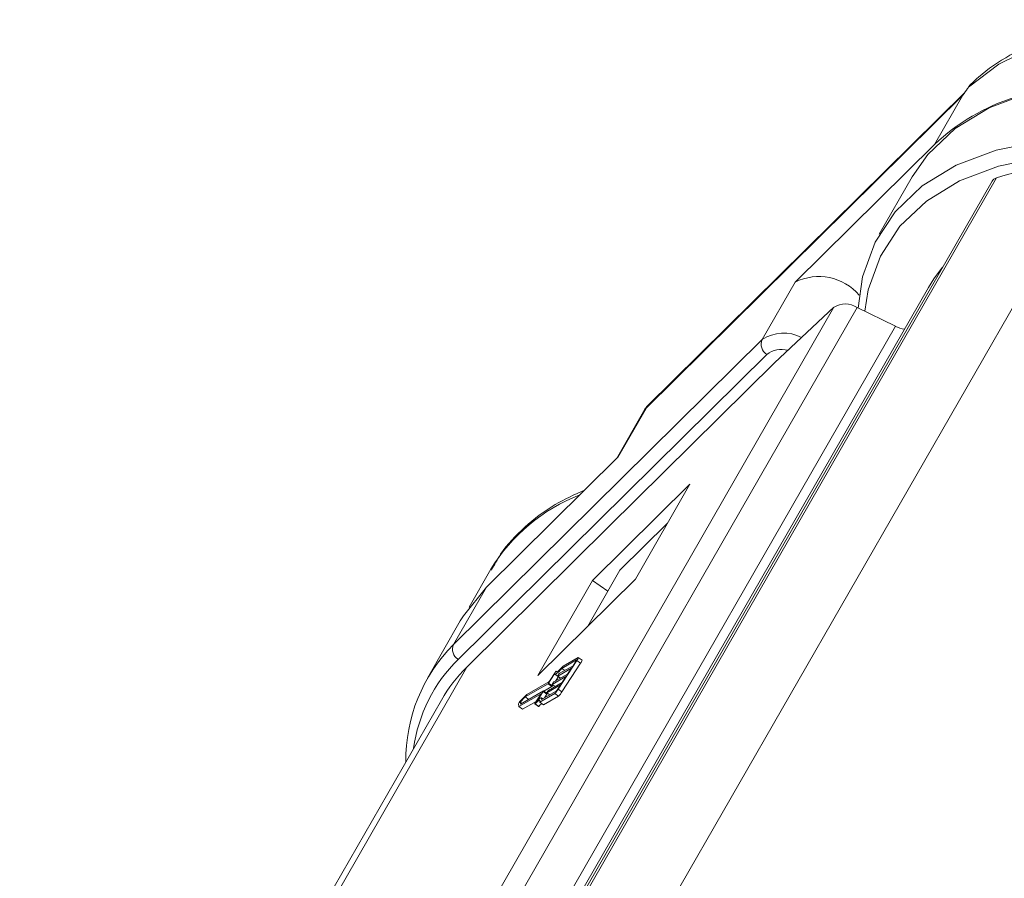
# Model space of a CAD drawing. Header units: millimetres. Extents: x 2390 to 3312, y -95 to 558.
# Tile 25 of 49: x 2875 to 2909, y 492 to 522. Entities that reach past the tile are written whole.
import ezdxf

# ---------------------------------------------------------------- set-up
doc = ezdxf.new("R2010")
doc.units = ezdxf.units.MM

msp = doc.modelspace()

# ---------------------------------------------------------------- linework, layer by layer
at = {"color": 7, "linetype": 'Continuous', "lineweight": 15}
for p, q in [((2907.642, 519.193), (2896.696, 508.386)), ((2907.705, 519.282), (2896.719, 508.436)), ((2907.642, 519.193), (2906.666, 517.494)), ((2906.666, 517.494), (2901.844, 512.733)), ((2896.198, 488.954), (2912.215, 516.831)), ((2908.802, 516.336), (2892.85, 488.571)), ((2905.893, 516.372), (2904.754, 514.39)), ((2908.649, 516.222), (2892.75, 488.549)), ((2906.448, 512.55), (2892.645, 488.525)), ((2900.705, 510.751), (2901.844, 512.733)), ((2887.219, 484.078), (2903.187, 511.871)), ((2903.987, 511.857), (2889.92, 487.374)), ((2903.187, 511.871), (2901.13, 509.95)), ((2905.309, 511.208), (2903.987, 511.857)), ((2892.213, 488.413), (2905.309, 511.208)), ((2890.034, 500.216), (2900.705, 510.751)), ((2900.867, 510.239), (2890.196, 499.704)), ((2901.13, 509.95), (2895.404, 504.297)), ((2896.65, 508.346), (2895.667, 506.634)), ((2896.696, 508.386), (2895.72, 506.687)), ((2896.678, 508.376), (2896.653, 508.344)), ((2891.173, 502.198), (2895.72, 506.687)), ((2898.21, 505.756), (2894.842, 502.431)), ((2896.323, 502.472), (2898.21, 505.756)), ((2897.433, 504.404), (2895.791, 502.783)), ((2895.404, 504.297), (2890.498, 499.437)), ((2891.332, 502.817), (2890.582, 501.511)), ((2894.681, 500.851), (2895.791, 502.783)), ((2892.955, 499.146), (2896.323, 502.472)), ((2894.842, 502.431), (2892.955, 499.146)), ((2895.374, 502.057), (2894.842, 502.431)), ((2891.173, 502.198), (2890.034, 500.216)), ((2890.272, 501.033), (2889.133, 499.051)), ((2893.656, 498.674), (2894.301, 499.664)), ((2894.289, 499.682), (2893.779, 499.388)), ((2893.785, 498.582), (2894.431, 499.572)), ((2894.342, 499.765), (2893.824, 499.466)), ((2894.167, 499.484), (2894.275, 499.649)), ((2894.289, 499.682), (2894.291, 499.68)), ((2894.301, 499.664), (2894.431, 499.572)), ((2894.48, 499.675), (2894.35, 499.766)), ((2875.563, 473.442), (2890.498, 499.437)), ((2893.547, 499.248), (2893.353, 498.95)), ((2893.619, 499.277), (2893.59, 499.298)), ((2893.59, 499.296), (2893.618, 499.277)), ((2894.113, 499.401), (2893.64, 499.128)), ((2893.694, 499.211), (2894.167, 499.484)), ((2893.779, 499.388), (2893.879, 499.318)), ((2893.979, 499.195), (2894.113, 499.401)), ((2893.333, 498.925), (2892.566, 498.484)), ((2893.317, 498.633), (2893.791, 498.906)), ((2893.533, 499.201), (2893.325, 498.882)), ((2893.325, 498.882), (2893.455, 498.791)), ((2893.925, 499.112), (2893.452, 498.839)), ((2893.458, 498.856), (2893.485, 498.898)), ((2893.505, 498.922), (2893.979, 499.195)), ((2893.539, 499.194), (2893.668, 499.102)), ((2893.661, 499.107), (2893.561, 498.954)), ((2893.639, 499.128), (2893.739, 499.057)), ((2893.64, 499.128), (2893.74, 499.057)), ((2893.647, 499.145), (2893.674, 499.186)), ((2893.791, 498.906), (2893.925, 499.112)), ((2892.356, 498.157), (2893.144, 498.611)), ((2893.305, 498.858), (2892.518, 498.404)), ((2893.137, 498.594), (2892.929, 498.275)), ((2893.079, 498.316), (2893.589, 498.61)), ((2893.137, 498.594), (2893.267, 498.502)), ((2893.275, 498.519), (2893.145, 498.611)), ((2893.435, 498.767), (2893.154, 498.605)), ((2893.262, 498.55), (2893.363, 498.479)), ((2893.737, 498.824), (2893.263, 498.551)), ((2893.263, 498.551), (2893.364, 498.48)), ((2893.27, 498.568), (2893.297, 498.609)), ((2893.305, 498.858), (2893.435, 498.767)), ((2893.45, 498.839), (2893.551, 498.768)), ((2893.452, 498.839), (2893.552, 498.769)), ((2893.475, 498.822), (2893.455, 498.791)), ((2893.629, 498.659), (2893.737, 498.824)), ((2893.656, 498.674), (2893.785, 498.582)), ((2889.619, 498.298), (2875.044, 472.929)), ((2892.297, 498.071), (2893.07, 498.517)), ((2892.566, 498.484), (2892.331, 498.243)), ((2892.518, 498.404), (2892.345, 498.227)), ((2892.345, 498.227), (2892.356, 498.157)), ((2892.345, 498.227), (2892.405, 498.185)), ((2892.427, 497.98), (2892.897, 498.251)), ((2892.518, 498.404), (2892.638, 498.319)), ((2893.07, 498.517), (2892.862, 498.198)), ((2893.017, 498.229), (2893.536, 498.527)), ((2893.017, 498.229), (2893.147, 498.137)), ((2893.12, 498.339), (2893.076, 498.37)), ((2893.147, 498.137), (2893.665, 498.436)), ((2893.267, 498.502), (2893.185, 498.377)), ((2893.536, 498.527), (2893.665, 498.436)), ((2892.282, 498.167), (2892.297, 498.071)), ((2892.297, 498.071), (2892.427, 497.98)), ((2892.846, 498.163), (2892.976, 498.072)), ((2892.857, 498.171), (2892.986, 498.08))]:
    msp.add_line(p, q, dxfattribs=at)
at = {"color": 7, "linetype": 'Continuous', "lineweight": 15, "flags": 128}
for points in [[(2921.662, 520.025), (2920.794, 520.345), (2918.817, 520.94), (2916.876, 521.339), (2915.006, 521.535), (2913.241, 521.524), (2911.613, 521.306), (2910.152, 520.885), (2908.886, 520.269), (2907.836, 519.469)], [(2905.893, 516.372), (2906.436, 517.149), (2907.377, 518.041), (2908.548, 518.754), (2909.928, 519.275), (2911.492, 519.592), (2913.21, 519.702)], [(2904.021, 511.84), (2904.174, 512.912), (2904.605, 514.111), (2905.297, 515.166), (2906.238, 516.059), (2907.409, 516.772), (2908.79, 517.292), (2910.353, 517.61), (2911.463, 517.705)], [(2912.072, 517.154), (2910.397, 517.047), (2908.873, 516.737), (2907.527, 516.23), (2906.385, 515.535), (2905.468, 514.665), (2904.793, 513.635), (2904.373, 512.467), (2904.248, 511.728)], [(2906.942, 513.251), (2906.634, 512.847), (2906.448, 512.55)], [(2890.272, 501.033), (2890.377, 501.208), (2891.173, 502.198)], [(2894.275, 499.649), (2894.28, 499.656), (2894.284, 499.664), (2894.287, 499.67), (2894.29, 499.676), (2894.291, 499.68), (2894.292, 499.682), (2894.291, 499.683), (2894.289, 499.682)], [(2894.301, 499.664), (2894.316, 499.687), (2894.329, 499.709), (2894.339, 499.729), (2894.346, 499.745), (2894.351, 499.756), (2894.351, 499.764), (2894.348, 499.767), (2894.342, 499.765)], [(2893.779, 499.388), (2893.729, 499.334), (2893.685, 499.288), (2893.644, 499.251), (2893.61, 499.222), (2893.581, 499.202), (2893.558, 499.192), (2893.542, 499.192), (2893.533, 499.201)], [(2893.824, 499.466), (2893.774, 499.41), (2893.728, 499.363), (2893.688, 499.325), (2893.654, 499.297), (2893.627, 499.28), (2893.607, 499.275), (2893.595, 499.28), (2893.59, 499.296)], [(2893.64, 499.128), (2893.639, 499.128), (2893.638, 499.128), (2893.638, 499.13), (2893.639, 499.132), (2893.64, 499.134), (2893.642, 499.137), (2893.644, 499.141), (2893.647, 499.145)], [(2893.679, 499.099), (2893.672, 499.1), (2893.668, 499.102)], [(2893.144, 498.611), (2893.145, 498.611), (2893.145, 498.61), (2893.145, 498.609), (2893.144, 498.607), (2893.143, 498.604), (2893.141, 498.601), (2893.139, 498.598), (2893.137, 498.594)], [(2893.263, 498.551), (2893.262, 498.55), (2893.262, 498.551), (2893.262, 498.552), (2893.263, 498.554), (2893.264, 498.557), (2893.266, 498.56), (2893.268, 498.564), (2893.27, 498.568)], [(2893.452, 498.839), (2893.451, 498.839), (2893.45, 498.84), (2893.45, 498.841), (2893.451, 498.843), (2893.452, 498.845), (2893.454, 498.849), (2893.456, 498.852), (2893.458, 498.856)], [(2892.862, 498.198), (2892.856, 498.188), (2892.851, 498.179), (2892.847, 498.171), (2892.846, 498.166), (2892.846, 498.164), (2892.848, 498.164), (2892.851, 498.166), (2892.857, 498.171)], [(2892.857, 498.171), (2892.901, 498.215), (2892.939, 498.25), (2892.97, 498.274), (2892.995, 498.287), (2893.012, 498.289), (2893.022, 498.28), (2893.024, 498.259), (2893.017, 498.229)], [(2892.929, 498.275), (2892.969, 498.313), (2893.004, 498.342), (2893.033, 498.362), (2893.056, 498.372), (2893.072, 498.372), (2893.081, 498.363), (2893.084, 498.344), (2893.079, 498.316)]]:
    msp.add_lwpolyline(points, dxfattribs=at)
at = {"color": 7, "linetype": 'Continuous', "lineweight": 15}
for centre, radius, start, end in [((2911.594, 512.27), 7.182, 107.4697, 133.3312), ((2902.666, 511.082), 1.845, 40.8142, 116.4528), ((2903.576, 511.24), 0.741, 56.355, 121.617), ((2905.732, 512.045), 0.938, 243.2168, 263.3203), ((2901.451, 509.604), 1.368, 63.2232, 123.0324), ((2901.079, 510.588), 0.408, 156.4555, 238.607), ((2901.37, 509.575), 0.833, 74.7559, 127.1387), ((2896.625, 499.61), 6.188, 111.0536, 148.7859), ((2894.03, 496.235), 5.64, 135.0994, 180.7738), ((2890.409, 500.053), 0.408, 156.4555, 238.607), ((2893.938, 495.909), 5.329, 134.5918, 172.3172), ((2894.31, 499.693), 0.17, 314.9508, 354.0047), ((2893.638, 499.21), 0.0984, 119.0583, 157.2778), ((2893.235, 498.936), 0.105, 312.0373, 329.3149), ((2893.262, 499.003), 0.105, 312.0373, 329.3149), ((2893.576, 498.844), 0.105, 132.0373, 149.3149), ((2893.764, 499.133), 0.105, 132.0373, 149.3149), ((2893.387, 498.555), 0.105, 132.0373, 149.3149), ((2893.365, 498.845), 0.105, 312.0373, 329.3149), ((2893.114, 498.995), 0.63, 312.0373, 329.3149), ((2893.449, 498.766), 0.21, 312.0373, 329.3149), ((2893.244, 498.904), 0.63, 312.0373, 329.3149), ((2892.49, 498.086), 0.223, 135.1984, 158.5971), ((2893.237, 498.527), 0.0385, 320.2249, 348.7307), ((2892.972, 498.088), 0.0164, 281.9097, 329.7585), ((2893.572, 497.548), 0.791, 127.3868, 137.7551)]:
    msp.add_arc(centre, radius, start, end, dxfattribs=at)
for centre, major_axis, ratio, start_param, end_param in [((2918.574, 505.871), (-13.489, 7.674), 0.580164, 5.495429, 5.789956), ((2909.205, 515.904), (-0.556, 0.316), 0.580164, 5.789956, 6.280746), ((2903.08, 490.576), (-13.463, 7.718), 0.581277, 6.123988, 6.282638)]:
    msp.add_ellipse(centre, major_axis=major_axis, ratio=ratio, start_param=start_param, end_param=end_param, dxfattribs=at)
for points, knots in [([(2921.818, 520.297), (2921.42, 520.451), (2920.408, 520.843), (2918.777, 521.287), (2916.963, 521.64), (2915.202, 521.806), (2913.524, 521.789), (2911.954, 521.582), (2910.517, 521.187), (2909.247, 520.603), (2908.419, 520.044), (2908.032, 519.677), (2907.957, 519.606)], [0, 0, 0, 0, 0.072966, 0.185239, 0.297688, 0.410358, 0.523266, 0.636365, 0.749401, 0.861896, 0.973199, 1, 1, 1, 1]), ([(2907.836, 519.469), (2907.825, 519.453), (2907.762, 519.362), (2907.697, 519.27), (2907.643, 519.194), (2907.642, 519.193)], [0, 0, 0, 0, 0.17537, 0.987913, 1, 1, 1, 1]), ([(2907.931, 519.577), (2907.914, 519.564), (2907.875, 519.534), (2907.849, 519.489), (2907.834, 519.463)], [0, 0, 0, 0, 0.4246956, 1, 1, 1, 1]), ([(2907.957, 519.606), (2907.948, 519.601), (2907.899, 519.568), (2907.865, 519.513), (2907.836, 519.469)], [0, 0, 0, 0, 0.180787, 1, 1, 1, 1]), ([(2896.696, 508.386), (2896.696, 508.387), (2896.697, 508.388), (2896.697, 508.389), (2896.697, 508.392), (2896.698, 508.396), (2896.7, 508.403), (2896.702, 508.411), (2896.708, 508.422), (2896.712, 508.431), (2896.719, 508.435), (2896.719, 508.436)], [0, 0, 0, 0, 0.027094, 0.035311, 0.091948, 0.156207, 0.265482, 0.451739, 0.571096, 0.9784, 1, 1, 1, 1]), ([(2896.696, 508.386), (2896.696, 508.386), (2896.694, 508.385), (2896.686, 508.382), (2896.679, 508.377), (2896.664, 508.366), (2896.659, 508.354), (2896.655, 508.343)], [0, 0, 0, 0, 0.025997, 0.104086, 0.361824, 0.455229, 1, 1, 1, 1]), ([(2894.569, 505.551), (2894.22, 505.394), (2893.45, 505.047), (2892.484, 504.292), (2891.746, 503.525), (2891.452, 502.975), (2891.353, 502.79)], [0, 0, 0, 0, 0.250063, 0.552201, 0.84956, 1, 1, 1, 1])]:
    msp.add_open_spline(points, degree=3, knots=knots, dxfattribs=at)

doc.saveas('drawing.dxf')
